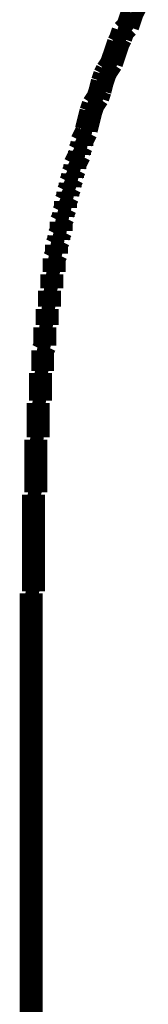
# Model space of a CAD drawing. Extents: x -0.07 to 0.95, y -0.15 to 2.1.
# Tile 15 of 30: x 0.2923 to 0.2979, y 1.4969 to 1.5398. Entities that reach past the tile are written whole.
import ezdxf

# ---------------------------------------------------------------- set-up
doc = ezdxf.new("R2010")
doc.units = 0
doc.layers.get('0').update_dxf_attribs({"linetype": 'CONTINUOUS'})
doc.layers.add('gto', color=2, linetype='CONTINUOUS')

# ---------------------------------------------------------------- blocks, each defined once
blk = doc.blocks.new('D43')
at = {"const_width": 0.00025}
blk.add_lwpolyline([(-0.000125, 0, 1), (0.000125, 0, 1)], format="xyb", close=True, dxfattribs=at)

msp = doc.modelspace()

# ---------------------------------------------------------------- linework, layer by layer
at = {"layer": 'gto', "color": 2, "const_width": 0.001}
for points in [[(0.2973, 1.5403), (0.2974, 1.5405)], [(0.2971, 1.5398), (0.2972, 1.5401)], [(0.2972, 1.5401), (0.2973, 1.5403)], [(0.297, 1.5395), (0.2971, 1.5398)], [(0.2967, 1.539), (0.2968, 1.5393)], [(0.2968, 1.5393), (0.297, 1.5395)], [(0.2965, 1.5385), (0.2966, 1.5388)], [(0.2966, 1.5388), (0.2967, 1.539)], [(0.2964, 1.5382), (0.2965, 1.5385)], [(0.2961, 1.5376), (0.2963, 1.5379)], [(0.2963, 1.5379), (0.2964, 1.5382)], [(0.296, 1.5374), (0.2961, 1.5376)], [(0.2958, 1.5367), (0.2959, 1.5371)], [(0.2959, 1.5371), (0.296, 1.5374)], [(0.2957, 1.5364), (0.2958, 1.5367)], [(0.2955, 1.5361), (0.2957, 1.5364)], [(0.2953, 1.5354), (0.2954, 1.5358)], [(0.2954, 1.5358), (0.2955, 1.5361)], [(0.2952, 1.535), (0.2953, 1.5354)], [(0.2951, 1.5347), (0.2952, 1.5349)], [(0.2952, 1.5349), (0.2952, 1.535)], [(0.295, 1.5345), (0.2951, 1.5347)], [(0.295, 1.5343), (0.295, 1.5345)], [(0.2949, 1.5341), (0.295, 1.5343)], [(0.2949, 1.5339), (0.2949, 1.5341)], [(0.2947, 1.5335), (0.2948, 1.5337)], [(0.2948, 1.5337), (0.2949, 1.5339)], [(0.2946, 1.5331), (0.2947, 1.5333)], [(0.2947, 1.5333), (0.2947, 1.5335)], [(0.2945, 1.5327), (0.2946, 1.5329)], [(0.2946, 1.5329), (0.2946, 1.5331)], [(0.2944, 1.5323), (0.2945, 1.5325)], [(0.2945, 1.5325), (0.2945, 1.5327)], [(0.2943, 1.5319), (0.2944, 1.5321)], [(0.2943, 1.5317), (0.2943, 1.5319)], [(0.2944, 1.5321), (0.2944, 1.5323)], [(0.2942, 1.5314), (0.2943, 1.5316)], [(0.2943, 1.5316), (0.2943, 1.5317)], [(0.2941, 1.531), (0.2942, 1.5312)], [(0.2942, 1.5312), (0.2942, 1.5314)], [(0.2941, 1.5308), (0.2941, 1.531)], [(0.2941, 1.5306), (0.2941, 1.5308)], [(0.2939, 1.53), (0.294, 1.5302)], [(0.294, 1.5304), (0.2941, 1.5306)], [(0.294, 1.5302), (0.294, 1.5304)], [(0.2939, 1.5298), (0.2939, 1.53)], [(0.2939, 1.5296), (0.2939, 1.5298)], [(0.2938, 1.5294), (0.2939, 1.5296)], [(0.2938, 1.5292), (0.2938, 1.5294)], [(0.2938, 1.529), (0.2938, 1.5292)], [(0.2938, 1.5288), (0.2938, 1.529)], [(0.2937, 1.5287), (0.2938, 1.5288)], [(0.2937, 1.5286), (0.2937, 1.5287)], [(0.2937, 1.5285), (0.2937, 1.5286)], [(0.2937, 1.5284), (0.2937, 1.5285)], [(0.2936, 1.528), (0.2937, 1.5281)], [(0.2937, 1.5283), (0.2937, 1.5284)], [(0.2937, 1.5282), (0.2937, 1.5283)], [(0.2937, 1.5281), (0.2937, 1.5282)], [(0.2936, 1.5279), (0.2936, 1.528)], [(0.2936, 1.5278), (0.2936, 1.5279)], [(0.2936, 1.5277), (0.2936, 1.5278)], [(0.2936, 1.5276), (0.2936, 1.5277)], [(0.2936, 1.5275), (0.2936, 1.5276)], [(0.2935, 1.5272), (0.2936, 1.5273)], [(0.2935, 1.5271), (0.2935, 1.5272)], [(0.2936, 1.5274), (0.2936, 1.5275)], [(0.2936, 1.5273), (0.2936, 1.5274)], [(0.2935, 1.527), (0.2935, 1.5271)], [(0.2935, 1.5269), (0.2935, 1.527)], [(0.2935, 1.5268), (0.2935, 1.5269)], [(0.2935, 1.5267), (0.2935, 1.5268)], [(0.2934, 1.5264), (0.2935, 1.5265)], [(0.2934, 1.5263), (0.2934, 1.5264)], [(0.2935, 1.5266), (0.2935, 1.5267)], [(0.2935, 1.5265), (0.2935, 1.5266)], [(0.2934, 1.5262), (0.2934, 1.5263)], [(0.2934, 1.5261), (0.2934, 1.5262)], [(0.2934, 1.526), (0.2934, 1.5261)], [(0.2934, 1.5259), (0.2934, 1.526)], [(0.2934, 1.5258), (0.2934, 1.5259)], [(0.2933, 1.5254), (0.2934, 1.5256)], [(0.2934, 1.5257), (0.2934, 1.5258)], [(0.2934, 1.5256), (0.2934, 1.5257)], [(0.2933, 1.5253), (0.2933, 1.5254)], [(0.2933, 1.5252), (0.2933, 1.5253)], [(0.2933, 1.5251), (0.2933, 1.5252)], [(0.2933, 1.525), (0.2933, 1.5251)], [(0.2933, 1.5249), (0.2933, 1.525)], [(0.2933, 1.5248), (0.2933, 1.5249)], [(0.2933, 1.5246), (0.2933, 1.5248)], [(0.2933, 1.5245), (0.2933, 1.5246)], [(0.2932, 1.5244), (0.2933, 1.5245)], [(0.2932, 1.5243), (0.2932, 1.5244)], [(0.2932, 1.5242), (0.2932, 1.5243)], [(0.2932, 1.524), (0.2932, 1.5242)], [(0.2932, 1.5239), (0.2932, 1.524)], [(0.2932, 1.5238), (0.2932, 1.5239)], [(0.2932, 1.5237), (0.2932, 1.5238)], [(0.2932, 1.5236), (0.2932, 1.5237)], [(0.2932, 1.5234), (0.2932, 1.5236)], [(0.2932, 1.5233), (0.2932, 1.5234)], [(0.2931, 1.5231), (0.2932, 1.5232)], [(0.2931, 1.523), (0.2931, 1.5231)], [(0.2931, 1.5228), (0.2931, 1.523)], [(0.2932, 1.5232), (0.2932, 1.5233)], [(0.2931, 1.5227), (0.2931, 1.5228)], [(0.2931, 1.5226), (0.2931, 1.5227)], [(0.2931, 1.5224), (0.2931, 1.5226)], [(0.2931, 1.5223), (0.2931, 1.5224)], [(0.2931, 1.5222), (0.2931, 1.5223)], [(0.2931, 1.522), (0.2931, 1.5222)], [(0.293, 1.5215), (0.2931, 1.5216)], [(0.2931, 1.5219), (0.2931, 1.522)], [(0.2931, 1.5218), (0.2931, 1.5219)], [(0.2931, 1.5216), (0.2931, 1.5218)], [(0.293, 1.5213), (0.293, 1.5215)], [(0.293, 1.5212), (0.293, 1.5213)], [(0.293, 1.5211), (0.293, 1.5212)], [(0.293, 1.521), (0.293, 1.5211)], [(0.293, 1.5209), (0.293, 1.521)], [(0.293, 1.5208), (0.293, 1.5209)], [(0.293, 1.5207), (0.293, 1.5208)], [(0.293, 1.5206), (0.293, 1.5207)], [(0.293, 1.5205), (0.293, 1.5206)], [(0.293, 1.5204), (0.293, 1.5205)], [(0.293, 1.5203), (0.293, 1.5204)], [(0.293, 1.5202), (0.293, 1.5203)], [(0.293, 1.5201), (0.293, 1.5202)], [(0.293, 1.52), (0.293, 1.5201)], [(0.293, 1.5199), (0.293, 1.52)], [(0.293, 1.5198), (0.293, 1.5199)], [(0.293, 1.5197), (0.293, 1.5198)], [(0.293, 1.5196), (0.293, 1.5197)], [(0.293, 1.5195), (0.293, 1.5196)], [(0.293, 1.5194), (0.293, 1.5195)], [(0.2929, 1.5191), (0.293, 1.5192)], [(0.2929, 1.519), (0.2929, 1.5191)], [(0.293, 1.5193), (0.293, 1.5194)], [(0.293, 1.5192), (0.293, 1.5193)], [(0.2929, 1.5188), (0.2929, 1.519)], [(0.2929, 1.5187), (0.2929, 1.5188)], [(0.2929, 1.5186), (0.2929, 1.5187)], [(0.2929, 1.5185), (0.2929, 1.5186)], [(0.2929, 1.5184), (0.2929, 1.5185)], [(0.2929, 1.5183), (0.2929, 1.5184)], [(0.2929, 1.5182), (0.2929, 1.5183)], [(0.2929, 1.518), (0.2929, 1.5182)], [(0.2929, 1.5179), (0.2929, 1.518)], [(0.2929, 1.5178), (0.2929, 1.5179)], [(0.2929, 1.5177), (0.2929, 1.5178)], [(0.2929, 1.5176), (0.2929, 1.5177)], [(0.2929, 1.5174), (0.2929, 1.5176)], [(0.2929, 1.5173), (0.2929, 1.5174)], [(0.2929, 1.5172), (0.2929, 1.5173)], [(0.2929, 1.5171), (0.2929, 1.5172)], [(0.2929, 1.5169), (0.2929, 1.5171)], [(0.2929, 1.5168), (0.2929, 1.5169)], [(0.2929, 1.5167), (0.2929, 1.5168)], [(0.2929, 1.5165), (0.2929, 1.5167)], [(0.2929, 1.5164), (0.2929, 1.5165)], [(0.2929, 1.5163), (0.2929, 1.5164)], [(0.2929, 1.5162), (0.2929, 1.5163)], [(0.2929, 1.516), (0.2929, 1.5162)], [(0.2929, 1.5159), (0.2929, 1.516)], [(0.2929, 1.5158), (0.2929, 1.5159)], [(0.2929, 1.5156), (0.2929, 1.5158)], [(0.2929, 1.5155), (0.2929, 1.5156)], [(0.2929, 1.5153), (0.2929, 1.5155)], [(0.2929, 1.5152), (0.2929, 1.5153)], [(0.2929, 1.515), (0.2929, 1.5152)], [(0.2928, 1.5148), (0.2929, 1.5149)], [(0.2928, 1.5146), (0.2928, 1.5148)], [(0.2929, 1.5149), (0.2929, 1.515)], [(0.2928, 1.5145), (0.2928, 1.5146)], [(0.2928, 1.5143), (0.2928, 1.5145)], [(0.2928, 1.5142), (0.2928, 1.5143)], [(0.2928, 1.514), (0.2928, 1.5142)], [(0.2928, 1.5139), (0.2928, 1.514)], [(0.2928, 1.5137), (0.2928, 1.5139)], [(0.2928, 1.5136), (0.2928, 1.5137)], [(0.2928, 1.5134), (0.2928, 1.5136)], [(0.2928, 1.5132), (0.2928, 1.5134)], [(0.2928, 1.5131), (0.2928, 1.5132)], [(0.2928, 1.5129), (0.2928, 1.5131)], [(0.2928, 1.5127), (0.2928, 1.5129)], [(0.2928, 1.5126), (0.2928, 1.5127)], [(0.2928, 1.5124), (0.2928, 1.5126)], [(0.2928, 1.5122), (0.2928, 1.5124)], [(0.2928, 1.5121), (0.2928, 1.5122)], [(0.2928, 1.5119), (0.2928, 1.5121)], [(0.2928, 1.5117), (0.2928, 1.5119)], [(0.2928, 1.5116), (0.2928, 1.5117)], [(0.2928, 1.5114), (0.2928, 1.5116)], [(0.2928, 1.5112), (0.2928, 1.5114)], [(0.2928, 1.5112), (0.2928, 1.5112)], [(0.2928, 1.5112), (0.2928, 1.5112)], [(0.2928, 1.4284), (0.2928, 1.511)]]:
    msp.add_lwpolyline(points, dxfattribs=at)
at = {"layer": 'gto', "color": 2}
for points in [[(0.2926, 1.4284), (0.2926, 1.511), (0.2926, 1.511), (0.2926, 1.5111), (0.2926, 1.5111), (0.2926, 1.5112), (0.2926, 1.5112), (0.2926, 1.5112), (0.2926, 1.5112), (0.2926, 1.5114), (0.2926, 1.5116), (0.2926, 1.5116), (0.2926, 1.5116), (0.2926, 1.5117), (0.2926, 1.5119), (0.2926, 1.5119), (0.2926, 1.5119), (0.2926, 1.5121), (0.2926, 1.5122), (0.2926, 1.5122), (0.2926, 1.5122), (0.2926, 1.5124), (0.2926, 1.5126), (0.2926, 1.5126), (0.2926, 1.5126), (0.2926, 1.5127), (0.2926, 1.5127), (0.2926, 1.5127), (0.2926, 1.5129), (0.2926, 1.5129), (0.2926, 1.5129), (0.2926, 1.5131), (0.2926, 1.5131), (0.2926, 1.5131), (0.2926, 1.5132), (0.2926, 1.5132), (0.2926, 1.5132), (0.2926, 1.5134), (0.2926, 1.5134), (0.2926, 1.5134), (0.2926, 1.5136), (0.2926, 1.5136), (0.2926, 1.5136), (0.2926, 1.5137), (0.2926, 1.5137), (0.2926, 1.5137), (0.2926, 1.5139), (0.2926, 1.514), (0.2926, 1.514), (0.2926, 1.514), (0.2926, 1.5142), (0.2926, 1.5142), (0.2926, 1.5142), (0.2926, 1.5143), (0.2926, 1.5143), (0.2926, 1.5143), (0.2926, 1.5145), (0.2926, 1.5145), (0.2926, 1.5145), (0.2926, 1.5146), (0.2926, 1.5148), (0.2926, 1.5148), (0.2926, 1.5148), (0.2926, 1.5149), (0.2926, 1.5151), (0.2926, 1.5151), (0.2926, 1.5151), (0.2926, 1.5152), (0.2926, 1.5153), (0.2926, 1.5153), (0.2926, 1.5153), (0.2926, 1.5155), (0.2926, 1.5156), (0.2926, 1.5156), (0.2926, 1.5156), (0.2926, 1.5158), (0.2926, 1.5158), (0.2926, 1.5158), (0.2926, 1.5159), (0.2926, 1.5159), (0.2926, 1.5159), (0.2926, 1.516), (0.2926, 1.5162), (0.2926, 1.5162), (0.2926, 1.5163), (0.2926, 1.5163), (0.2926, 1.5163), (0.2926, 1.5163), (0.2926, 1.5163), (0.2926, 1.5163), (0.2926, 1.5163), (0.2926, 1.5163), (0.2926, 1.5164), (0.2926, 1.5164), (0.2926, 1.5164), (0.2926, 1.5164), (0.2926, 1.5164), (0.2926, 1.5164), (0.2926, 1.5164), (0.2926, 1.5164), (0.2926, 1.5166), (0.2926, 1.5166), (0.2926, 1.5166), (0.2926, 1.5166), (0.2926, 1.5166), (0.2926, 1.5166), (0.2926, 1.5166), (0.2926, 1.5166), (0.2926, 1.5167), (0.2926, 1.5167), (0.2926, 1.5167), (0.2926, 1.5167), (0.2926, 1.5167), (0.2926, 1.5167), (0.2926, 1.5167), (0.2926, 1.5167), (0.2926, 1.5168), (0.2926, 1.5168), (0.2926, 1.5168), (0.2926, 1.5168), (0.2926, 1.5168), (0.2926, 1.5168), (0.2926, 1.5168), (0.2926, 1.5168), (0.2926, 1.5169), (0.2926, 1.5169), (0.2926, 1.5169), (0.2926, 1.5169), (0.2926, 1.5169), (0.2926, 1.5169), (0.2926, 1.5169), (0.2926, 1.5169), (0.2926, 1.5171), (0.2926, 1.5171), (0.2926, 1.5171), (0.2926, 1.5171), (0.2926, 1.5171), (0.2926, 1.5171), (0.2926, 1.5171), (0.2926, 1.5171), (0.2926, 1.5172), (0.2926, 1.5172), (0.2926, 1.5172), (0.2926, 1.5172), (0.2926, 1.5173), (0.2926, 1.5173), (0.2926, 1.5173), (0.2926, 1.5173), (0.2926, 1.5175), (0.2926, 1.5175), (0.2926, 1.5175), (0.2926, 1.5175), (0.2926, 1.5175), (0.2926, 1.5175), (0.2926, 1.5175), (0.2926, 1.5175), (0.2926, 1.5176), (0.2926, 1.5176), (0.2926, 1.5176), (0.2926, 1.5176), (0.2926, 1.5176), (0.2926, 1.5176), (0.2926, 1.5176), (0.2926, 1.5177), (0.2926, 1.5177), (0.2926, 1.5178), (0.2926, 1.5178), (0.2926, 1.5178), (0.2926, 1.5178), (0.2926, 1.5178), (0.2926, 1.5178), (0.2926, 1.5178), (0.2926, 1.5179), (0.2926, 1.5179), (0.2927, 1.5181), (0.2927, 1.5181), (0.2927, 1.5181), (0.2927, 1.5182), (0.2927, 1.5182), (0.2927, 1.5182), (0.2927, 1.5183), (0.2927, 1.5183), (0.2927, 1.5183), (0.2927, 1.5184), (0.2927, 1.5184), (0.2927, 1.5184), (0.2927, 1.5185), (0.2927, 1.5186), (0.2927, 1.5186), (0.2927, 1.5186), (0.2927, 1.5187), (0.2927, 1.5187), (0.2927, 1.5187), (0.2927, 1.5189), (0.2927, 1.5189), (0.2927, 1.5189), (0.2927, 1.519), (0.2927, 1.519), (0.2927, 1.519), (0.2927, 1.5191), (0.2927, 1.5191), (0.2927, 1.5191), (0.2927, 1.5191), (0.2927, 1.5192), (0.2927, 1.5192), (0.2927, 1.5192), (0.2927, 1.5192), (0.2927, 1.5192), (0.2927, 1.5192), (0.2927, 1.5192), (0.2927, 1.5193), (0.2927, 1.5193), (0.2927, 1.5193), (0.2927, 1.5193), (0.2927, 1.5193), (0.2927, 1.5193), (0.2927, 1.5193), (0.2927, 1.5194), (0.2927, 1.5194), (0.2927, 1.5194), (0.2927, 1.5194), (0.2927, 1.5194), (0.2927, 1.5194), (0.2927, 1.5194), (0.2927, 1.5195), (0.2927, 1.5195), (0.2927, 1.5195), (0.2927, 1.5196), (0.2927, 1.5196), (0.2927, 1.5196), (0.2927, 1.5196), (0.2927, 1.5196), (0.2927, 1.5196), (0.2927, 1.5196), (0.2927, 1.5196), (0.2927, 1.5197), (0.2927, 1.5197), (0.2927, 1.5197), (0.2927, 1.5197), (0.2927, 1.5197), (0.2927, 1.5197), (0.2927, 1.5197), (0.2927, 1.5198), (0.2927, 1.5198), (0.2927, 1.5198), (0.2927, 1.5199), (0.2927, 1.5199), (0.2927, 1.5199), (0.2927, 1.52), (0.2927, 1.52), (0.2927, 1.5201), (0.2927, 1.5201), (0.2927, 1.5201), (0.2927, 1.5202), (0.2927, 1.5202), (0.2927, 1.5202), (0.2927, 1.5203), (0.2927, 1.5203), (0.2927, 1.5203), (0.2927, 1.5204), (0.2927, 1.5204), (0.2927, 1.5204), (0.2927, 1.5205), (0.2927, 1.5205), (0.2927, 1.5205), (0.2927, 1.5206), (0.2927, 1.5206), (0.2927, 1.5206), (0.2927, 1.5206), (0.2927, 1.5207), (0.2927, 1.5207), (0.2927, 1.5207), (0.2927, 1.5207), (0.2927, 1.5207), (0.2927, 1.5207), (0.2927, 1.5207), (0.2927, 1.5207), (0.2928, 1.5208), (0.2928, 1.5208), (0.2928, 1.5208), (0.2928, 1.5208), (0.2928, 1.5208), (0.2928, 1.5208), (0.2928, 1.5208), (0.2928, 1.5208), (0.2928, 1.5209), (0.2928, 1.5209), (0.2928, 1.5209), (0.2928, 1.5209), (0.2928, 1.5209), (0.2928, 1.5209), (0.2928, 1.5209), (0.2928, 1.5209), (0.2928, 1.521), (0.2928, 1.521), (0.2928, 1.521), (0.2928, 1.5211), (0.2928, 1.5211), (0.2928, 1.5212), (0.2928, 1.5212), (0.2928, 1.5212), (0.2928, 1.5212), (0.2928, 1.5212), (0.2928, 1.5214), (0.2928, 1.5214), (0.2928, 1.5214), (0.2928, 1.5215), (0.2928, 1.5215), (0.2928, 1.5215), (0.2928, 1.5216), (0.2928, 1.5216), (0.2928, 1.5216), (0.2928, 1.5216), (0.2928, 1.5216), (0.2928, 1.5216), (0.2928, 1.5216), (0.2928, 1.5216), (0.2928, 1.5218), (0.2928, 1.5218), (0.2928, 1.5218), (0.2928, 1.5218), (0.2928, 1.5218), (0.2928, 1.5218), (0.2928, 1.5218), (0.2928, 1.5218), (0.2928, 1.5219), (0.2928, 1.5219), (0.2928, 1.5219), (0.2928, 1.522), (0.2928, 1.522), (0.2928, 1.522), (0.2928, 1.5222), (0.2928, 1.5222), (0.2928, 1.5222), (0.2928, 1.5223), (0.2928, 1.5223), (0.2928, 1.5223), (0.2928, 1.5223), (0.2928, 1.5223), (0.2928, 1.5223), (0.2928, 1.5223), (0.2928, 1.5223), (0.2928, 1.5224), (0.2928, 1.5224), (0.2928, 1.5224), (0.2928, 1.5226), (0.2928, 1.5226), (0.2928, 1.5226), (0.2929, 1.5227), (0.2929, 1.5227), (0.2929, 1.5227), (0.2929, 1.5227), (0.2929, 1.5227), (0.2929, 1.5227), (0.2929, 1.5227), (0.2929, 1.5228), (0.2929, 1.5228), (0.2929, 1.5228), (0.2929, 1.5228), (0.2929, 1.5228), (0.2929, 1.5228), (0.2929, 1.5228), (0.2929, 1.523), (0.2929, 1.523), (0.2929, 1.523), (0.2929, 1.523), (0.2929, 1.523), (0.2929, 1.5231), (0.2929, 1.5231), (0.2929, 1.5231), (0.2929, 1.5231), (0.2929, 1.5231), (0.2929, 1.5232), (0.2929, 1.5232), (0.2929, 1.5232), (0.2929, 1.5232), (0.2929, 1.5232), (0.2929, 1.5232), (0.2929, 1.5233), (0.2929, 1.5233), (0.2929, 1.5233), (0.2929, 1.5233), (0.2929, 1.5233), (0.2929, 1.5233), (0.2929, 1.5233), (0.2929, 1.5233), (0.2929, 1.5235), (0.2929, 1.5235), (0.2929, 1.5235), (0.2929, 1.5235), (0.2929, 1.5235), (0.2929, 1.5235), (0.2929, 1.5235), (0.2929, 1.5235), (0.2929, 1.5236), (0.2929, 1.5236), (0.2929, 1.5236), (0.2929, 1.5237), (0.2929, 1.5237), (0.2929, 1.5237), (0.2929, 1.5238), (0.2929, 1.5238), (0.2929, 1.5238), (0.2929, 1.5238), (0.2929, 1.5238), (0.2929, 1.5238), (0.2929, 1.5238), (0.2929, 1.5239), (0.2929, 1.5239), (0.2929, 1.5239), (0.293, 1.5241), (0.293, 1.5241), (0.293, 1.5241), (0.293, 1.5241), (0.293, 1.5241), (0.293, 1.5241), (0.293, 1.5241), (0.293, 1.5242), (0.293, 1.5242), (0.293, 1.5242), (0.293, 1.5242), (0.293, 1.5242), (0.293, 1.5242), (0.293, 1.5242), (0.293, 1.5242), (0.293, 1.5243), (0.293, 1.5243), (0.293, 1.5243), (0.293, 1.5244), (0.293, 1.5244), (0.293, 1.5244), (0.293, 1.5245), (0.293, 1.5245), (0.293, 1.5245), (0.293, 1.5247), (0.293, 1.5247), (0.293, 1.5247), (0.293, 1.5248), (0.293, 1.5248), (0.293, 1.5248), (0.293, 1.5248), (0.293, 1.5248), (0.293, 1.5248), (0.293, 1.5249), (0.293, 1.5249), (0.293, 1.5249), (0.293, 1.5249), (0.293, 1.5249), (0.293, 1.5249), (0.293, 1.5249), (0.293, 1.5249), (0.293, 1.525), (0.293, 1.525), (0.293, 1.525), (0.293, 1.5251), (0.293, 1.5251), (0.293, 1.5251), (0.2931, 1.5252), (0.2931, 1.5252), (0.2931, 1.5252), (0.2931, 1.5254), (0.2931, 1.5254), (0.2931, 1.5254), (0.2931, 1.5254), (0.2931, 1.5254), (0.2931, 1.5254), (0.2931, 1.5254), (0.2931, 1.5255), (0.2931, 1.5255), (0.2931, 1.5255), (0.2931, 1.5255), (0.2931, 1.5255), (0.2931, 1.5255), (0.2931, 1.5255), (0.2931, 1.5255), (0.2931, 1.5256), (0.2931, 1.5256), (0.2931, 1.5256), (0.2931, 1.5257), (0.2931, 1.5257), (0.2931, 1.5258), (0.2931, 1.5258), (0.2931, 1.5258), (0.2931, 1.5258), (0.2931, 1.5258), (0.2931, 1.5258), (0.2931, 1.5258), (0.2931, 1.5259), (0.2931, 1.5259), (0.2931, 1.5259), (0.2931, 1.5259), (0.2931, 1.5259), (0.2931, 1.5259), (0.2931, 1.5259), (0.2931, 1.526), (0.2931, 1.526), (0.2931, 1.526), (0.2931, 1.5261), (0.2931, 1.5261), (0.2931, 1.5261), (0.2932, 1.5262), (0.2932, 1.5262), (0.2932, 1.5262), (0.2932, 1.5263), (0.2932, 1.5263), (0.2932, 1.5263), (0.2932, 1.5263), (0.2932, 1.5263), (0.2932, 1.5264), (0.2932, 1.5264), (0.2932, 1.5265), (0.2932, 1.5265), (0.2932, 1.5265), (0.2932, 1.5266), (0.2932, 1.5266), (0.2932, 1.5266), (0.2932, 1.5267), (0.2932, 1.5267), (0.2932, 1.5268), (0.2932, 1.5268), (0.2932, 1.5268), (0.2932, 1.5268), (0.2932, 1.5268), (0.2932, 1.5268), (0.2932, 1.5268), (0.2932, 1.5269), (0.2932, 1.5269), (0.2932, 1.5269), (0.2932, 1.527), (0.2932, 1.527), (0.2932, 1.527), (0.2933, 1.5271), (0.2933, 1.5271), (0.2933, 1.5271), (0.2933, 1.5272), (0.2933, 1.5272), (0.2933, 1.5272), (0.2933, 1.5273), (0.2933, 1.5273), (0.2933, 1.5273), (0.2933, 1.5274), (0.2933, 1.5274), (0.2933, 1.5274), (0.2933, 1.5274), (0.2933, 1.5275), (0.2933, 1.5275), (0.2933, 1.5275), (0.2933, 1.5275), (0.2933, 1.5275), (0.2933, 1.5275), (0.2933, 1.5276), (0.2933, 1.5276), (0.2933, 1.5276), (0.2933, 1.5277), (0.2933, 1.5277), (0.2933, 1.5277), (0.2933, 1.5278), (0.2933, 1.5278), (0.2933, 1.5278), (0.2934, 1.5279), (0.2934, 1.5279), (0.2934, 1.5279), (0.2934, 1.5279), (0.2934, 1.5279), (0.2934, 1.5279), (0.2934, 1.5279), (0.2934, 1.528), (0.2934, 1.528), (0.2934, 1.528), (0.2934, 1.5281), (0.2934, 1.5281), (0.2934, 1.5281), (0.2934, 1.5282), (0.2934, 1.5282), (0.2934, 1.5282), (0.2934, 1.5282), (0.2934, 1.5282), (0.2934, 1.5282), (0.2934, 1.5282), (0.2934, 1.5283), (0.2934, 1.5283), (0.2934, 1.5283), (0.2934, 1.5284), (0.2934, 1.5284), (0.2934, 1.5284), (0.2934, 1.5284), (0.2934, 1.5284), (0.2934, 1.5284), (0.2934, 1.5284), (0.2934, 1.5284), (0.2934, 1.5285), (0.2934, 1.5285), (0.2934, 1.5285), (0.2934, 1.5285), (0.2934, 1.5285), (0.2934, 1.5285), (0.2934, 1.5285), (0.2934, 1.5285), (0.2935, 1.5285), (0.2935, 1.5286), (0.2935, 1.5286), (0.2935, 1.5286), (0.2935, 1.5286), (0.2935, 1.5286), (0.2935, 1.5286), (0.2935, 1.5286), (0.2935, 1.5286), (0.2935, 1.5286), (0.2935, 1.5286), (0.2935, 1.5286), (0.2935, 1.5286), (0.2935, 1.5286), (0.2935, 1.5286), (0.2935, 1.5287), (0.2935, 1.5287), (0.2935, 1.5287), (0.2935, 1.5287), (0.2935, 1.5287), (0.2935, 1.5287), (0.2935, 1.5287), (0.2935, 1.5287), (0.2935, 1.5288), (0.2935, 1.5288), (0.2935, 1.529), (0.2935, 1.529), (0.2935, 1.529), (0.2936, 1.5292), (0.2936, 1.5292), (0.2936, 1.5292), (0.2936, 1.5292), (0.2936, 1.5294), (0.2936, 1.5294), (0.2936, 1.5294), (0.2936, 1.5294), (0.2936, 1.5294), (0.2936, 1.5294), (0.2936, 1.5294), (0.2936, 1.5294), (0.2936, 1.5294), (0.2936, 1.5296), (0.2936, 1.5296), (0.2936, 1.5296), (0.2936, 1.5296), (0.2936, 1.5296), (0.2936, 1.5296), (0.2936, 1.5296), (0.2937, 1.5298), (0.2937, 1.5298), (0.2937, 1.5298), (0.2937, 1.5298), (0.2937, 1.5298), (0.2937, 1.5298), (0.2937, 1.5298), (0.2937, 1.5298), (0.2937, 1.53), (0.2937, 1.53), (0.2937, 1.53), (0.2937, 1.5302), (0.2937, 1.5302), (0.2937, 1.5302), (0.2937, 1.5302), (0.2937, 1.5302), (0.2937, 1.5302), (0.2937, 1.5302), (0.2938, 1.5304), (0.2938, 1.5304), (0.2938, 1.5304), (0.2938, 1.5306), (0.2938, 1.5306), (0.2938, 1.5306), (0.2938, 1.5306), (0.2938, 1.5306), (0.2938, 1.5306), (0.2938, 1.5306), (0.2938, 1.5308), (0.2938, 1.5308), (0.2938, 1.5308), (0.2939, 1.531), (0.2939, 1.531), (0.2939, 1.531), (0.2939, 1.531), (0.2939, 1.531), (0.2939, 1.531), (0.2939, 1.531), (0.2939, 1.5312), (0.2939, 1.5312), (0.2939, 1.5312), (0.294, 1.5314), (0.294, 1.5314), (0.294, 1.5314), (0.294, 1.5314), (0.294, 1.5314), (0.294, 1.5314), (0.294, 1.5314), (0.294, 1.5316), (0.294, 1.5316), (0.294, 1.5316), (0.294, 1.5316), (0.294, 1.5316), (0.294, 1.5316), (0.294, 1.5316), (0.294, 1.5318), (0.294, 1.5318), (0.294, 1.5318), (0.2941, 1.532), (0.2941, 1.532), (0.2941, 1.532), (0.2941, 1.532), (0.2941, 1.532), (0.2941, 1.532), (0.2941, 1.5322), (0.2941, 1.5322), (0.2941, 1.5322), (0.2942, 1.5324), (0.2942, 1.5324), (0.2942, 1.5324), (0.2942, 1.5324), (0.2942, 1.5326), (0.2942, 1.5326), (0.2942, 1.5326), (0.2942, 1.5326), (0.2942, 1.5326), (0.2942, 1.5326), (0.2942, 1.5326), (0.2943, 1.5328), (0.2943, 1.5328), (0.2943, 1.5328), (0.2943, 1.5328), (0.2943, 1.5328), (0.2943, 1.5328), (0.2943, 1.5328), (0.2943, 1.5328), (0.2943, 1.533), (0.2943, 1.533), (0.2943, 1.533), (0.2943, 1.533), (0.2943, 1.533), (0.2943, 1.533), (0.2943, 1.533), (0.2943, 1.533), (0.2944, 1.5332), (0.2944, 1.5332), (0.2944, 1.5332), (0.2944, 1.5334), (0.2944, 1.5334), (0.2944, 1.5334), (0.2945, 1.5336), (0.2945, 1.5336), (0.2945, 1.5336), (0.2945, 1.5336), (0.2945, 1.5336), (0.2945, 1.5336), (0.2945, 1.5336), (0.2945, 1.5336), (0.2945, 1.5338), (0.2945, 1.5338), (0.2945, 1.5338), (0.2945, 1.5338), (0.2945, 1.5338), (0.2945, 1.5338), (0.2945, 1.5338), (0.2946, 1.534), (0.2946, 1.534), (0.2946, 1.534), (0.2946, 1.534), (0.2946, 1.534), (0.2946, 1.534), (0.2947, 1.5342), (0.2947, 1.5342), (0.2947, 1.5342), (0.2947, 1.5342), (0.2947, 1.5342), (0.2947, 1.5342), (0.2947, 1.5342), (0.2947, 1.5342), (0.2947, 1.5344), (0.2947, 1.5344), (0.2947, 1.5344), (0.2947, 1.5344), (0.2947, 1.5344), (0.2947, 1.5344), (0.2947, 1.5344), (0.2947, 1.5344), (0.2948, 1.5346), (0.2948, 1.5346), (0.2948, 1.5346), (0.2948, 1.5346), (0.2948, 1.5348), (0.2948, 1.5348), (0.2948, 1.5348), (0.2948, 1.5348), (0.2948, 1.5348), (0.2948, 1.5348), (0.2948, 1.5348), (0.2948, 1.5348), (0.2949, 1.535), (0.2949, 1.535), (0.2949, 1.535), (0.2949, 1.535), (0.2949, 1.535), (0.2949, 1.535), (0.2949, 1.535), (0.2949, 1.535), (0.2949, 1.5351), (0.2949, 1.5351), (0.2949, 1.5351), (0.2949, 1.5351), (0.2949, 1.5351), (0.2949, 1.5351), (0.2949, 1.5351), (0.2949, 1.5351), (0.2951, 1.5355), (0.2951, 1.5355), (0.2951, 1.5355), (0.2951, 1.5355), (0.2951, 1.5355), (0.2951, 1.5355), (0.2951, 1.5355), (0.2952, 1.5358), (0.2952, 1.5358), (0.2952, 1.5358), (0.2953, 1.5362), (0.2953, 1.5362), (0.2953, 1.5362), (0.2953, 1.5362), (0.2953, 1.5362), (0.2953, 1.5362), (0.2954, 1.5365), (0.2954, 1.5365), (0.2954, 1.5365), (0.2954, 1.5365), (0.2954, 1.5365), (0.2954, 1.5365), (0.2954, 1.5365), (0.2954, 1.5365), (0.2955, 1.5368), (0.2955, 1.5368), (0.2955, 1.5368), (0.2955, 1.5368), (0.2955, 1.5368), (0.2955, 1.5368), (0.2955, 1.5368), (0.2955, 1.5368), (0.2957, 1.5371), (0.2957, 1.5371), (0.2957, 1.5371), (0.2957, 1.5371), (0.2957, 1.5371), (0.2957, 1.5371), (0.2957, 1.5371), (0.2957, 1.5371), (0.2958, 1.5374), (0.2958, 1.5374), (0.2958, 1.5374), (0.2958, 1.5374), (0.2958, 1.5375), (0.2958, 1.5375), (0.2958, 1.5375), (0.2958, 1.5375), (0.2959, 1.5377), (0.2959, 1.5377), (0.2959, 1.5377), (0.2959, 1.5377), (0.2959, 1.5377), (0.2959, 1.5377), (0.2959, 1.5377), (0.296, 1.538), (0.296, 1.538), (0.296, 1.538), (0.296, 1.538), (0.296, 1.538), (0.296, 1.538), (0.296, 1.538), (0.296, 1.538), (0.296, 1.538), (0.296, 1.538), (0.2961, 1.5383), (0.2961, 1.5383), (0.2961, 1.5383), (0.2962, 1.5386), (0.2962, 1.5386), (0.2962, 1.5386), (0.2962, 1.5386), (0.2962, 1.5386), (0.2962, 1.5386), (0.2962, 1.5386), (0.2964, 1.5389), (0.2964, 1.5389), (0.2964, 1.5389), (0.2964, 1.5389), (0.2964, 1.5389), (0.2964, 1.5389), (0.2964, 1.5389), (0.2965, 1.5391), (0.2965, 1.5391), (0.2965, 1.5391), (0.2965, 1.5391), (0.2966, 1.5394), (0.2966, 1.5394), (0.2966, 1.5394), (0.2966, 1.5394), (0.2966, 1.5394), (0.2966, 1.5394), (0.2966, 1.5394), (0.2967, 1.5397), (0.2967, 1.5397), (0.2967, 1.5397), (0.2967, 1.5397), (0.2967, 1.5397), (0.2967, 1.5397), (0.2967, 1.5397), (0.2967, 1.5397), (0.2968, 1.5399)], [(0.296, 1.538), (0.296, 1.538), (0.296, 1.538), (0.296, 1.538)], [(0.296, 1.538), (0.296, 1.538), (0.296, 1.538), (0.296, 1.538)]]:
    msp.add_lwpolyline(points, dxfattribs=at)
at = {"layer": 'gto', "color": 2, "const_width": 0.001}
msp.add_lwpolyline([(0.2928, 1.5112, 0.000482), (0.2928, 1.511)], format="xyb", dxfattribs=at)

# ---------------------------------------------------------------- block references
at = {"layer": 'gto'}
for p in [(0.297, 1.5395), (0.297, 1.5395), (0.2971, 1.5398), (0.2971, 1.5398), (0.2968, 1.5393), (0.2968, 1.5393), (0.2966, 1.5388), (0.2966, 1.5388), (0.2967, 1.539), (0.2967, 1.539), (0.2964, 1.5382), (0.2964, 1.5382), (0.2965, 1.5385), (0.2965, 1.5385), (0.2963, 1.5379), (0.2963, 1.5379), (0.296, 1.5374), (0.296, 1.5374), (0.2961, 1.5376), (0.2961, 1.5376), (0.2959, 1.5371), (0.2959, 1.5371), (0.2958, 1.5367), (0.2958, 1.5367), (0.2955, 1.5361), (0.2955, 1.5361), (0.2957, 1.5364), (0.2957, 1.5364), (0.2954, 1.5358), (0.2954, 1.5358), (0.2953, 1.5354), (0.2953, 1.5354), (0.2952, 1.535), (0.2952, 1.535), (0.2952, 1.5349), (0.2952, 1.5349), (0.295, 1.5345), (0.295, 1.5345), (0.295, 1.5343), (0.295, 1.5343), (0.2951, 1.5347), (0.2951, 1.5347), (0.2949, 1.5341), (0.2949, 1.5341), (0.2949, 1.5339), (0.2949, 1.5339), (0.2947, 1.5335), (0.2947, 1.5335), (0.2948, 1.5337), (0.2948, 1.5337), (0.2946, 1.5331), (0.2946, 1.5331), (0.2947, 1.5333), (0.2947, 1.5333), (0.2945, 1.5327), (0.2945, 1.5327), (0.2946, 1.5329), (0.2946, 1.5329), (0.2944, 1.5323), (0.2944, 1.5323), (0.2945, 1.5325), (0.2945, 1.5325), (0.2943, 1.5319), (0.2943, 1.5319), (0.2944, 1.5321), (0.2944, 1.5321), (0.2942, 1.5314), (0.2942, 1.5314), (0.2943, 1.5317), (0.2943, 1.5317), (0.2943, 1.5316), (0.2943, 1.5316), (0.2941, 1.531), (0.2941, 1.531), (0.2942, 1.5312), (0.2942, 1.5312), (0.2941, 1.5308), (0.2941, 1.5308), (0.2941, 1.5306), (0.2941, 1.5306), (0.2939, 1.53), (0.2939, 1.53), (0.294, 1.5304), (0.294, 1.5304), (0.294, 1.5302), (0.294, 1.5302), (0.2939, 1.5298), (0.2939, 1.5298), (0.2939, 1.5296), (0.2939, 1.5296), (0.2938, 1.5294), (0.2938, 1.5294), (0.2938, 1.5292), (0.2938, 1.5292), (0.2938, 1.529), (0.2938, 1.529), (0.2938, 1.5288), (0.2938, 1.5288), (0.2937, 1.5287), (0.2937, 1.5287), (0.2937, 1.5286), (0.2937, 1.5286), (0.2937, 1.5285), (0.2937, 1.5285), (0.2937, 1.5284), (0.2937, 1.5284), (0.2937, 1.5283), (0.2937, 1.5283), (0.2936, 1.528), (0.2936, 1.528), (0.2936, 1.5279), (0.2936, 1.5279), (0.2937, 1.5282), (0.2937, 1.5282), (0.2937, 1.5281), (0.2937, 1.5281), (0.2936, 1.5278), (0.2936, 1.5278), (0.2936, 1.5277), (0.2936, 1.5277), (0.2936, 1.5276), (0.2936, 1.5276), (0.2936, 1.5275), (0.2936, 1.5275), (0.2935, 1.5272), (0.2935, 1.5272), (0.2935, 1.5271), (0.2935, 1.5271), (0.2935, 1.527), (0.2935, 1.527), (0.2936, 1.5274), (0.2936, 1.5274), (0.2936, 1.5273), (0.2936, 1.5273), (0.2935, 1.5269), (0.2935, 1.5269), (0.2935, 1.5268), (0.2935, 1.5268), (0.2935, 1.5267), (0.2935, 1.5267), (0.2935, 1.5266), (0.2935, 1.5266), (0.2934, 1.5264), (0.2934, 1.5264), (0.2934, 1.5263), (0.2934, 1.5263), (0.2934, 1.5262), (0.2934, 1.5262), (0.2935, 1.5265), (0.2935, 1.5265), (0.2934, 1.5261), (0.2934, 1.5261), (0.2934, 1.526), (0.2934, 1.526), (0.2934, 1.5259), (0.2934, 1.5259), (0.2934, 1.5258), (0.2934, 1.5258), (0.2933, 1.5254), (0.2933, 1.5254), (0.2933, 1.5253), (0.2933, 1.5253), (0.2934, 1.5257), (0.2934, 1.5257), (0.2934, 1.5256), (0.2934, 1.5256), (0.2933, 1.5252), (0.2933, 1.5252), (0.2933, 1.5251), (0.2933, 1.5251), (0.2933, 1.525), (0.2933, 1.525), (0.2933, 1.5249), (0.2933, 1.5249), (0.2933, 1.5248), (0.2933, 1.5248), (0.2933, 1.5246), (0.2933, 1.5246), (0.2933, 1.5245), (0.2933, 1.5245), (0.2932, 1.5244), (0.2932, 1.5244), (0.2932, 1.5243), (0.2932, 1.5243), (0.2932, 1.5242), (0.2932, 1.5242), (0.2932, 1.524), (0.2932, 1.524), (0.2932, 1.5239), (0.2932, 1.5239), (0.2932, 1.5238), (0.2932, 1.5238), (0.2932, 1.5237), (0.2932, 1.5237), (0.2932, 1.5236), (0.2932, 1.5236), (0.2932, 1.5234), (0.2932, 1.5234), (0.2932, 1.5233), (0.2932, 1.5233), (0.2932, 1.5232), (0.2932, 1.5232), (0.2931, 1.5231), (0.2931, 1.5231), (0.2931, 1.523), (0.2931, 1.523), (0.2931, 1.5228), (0.2931, 1.5228), (0.2931, 1.5227), (0.2931, 1.5227), (0.2931, 1.5226), (0.2931, 1.5226), (0.2931, 1.5224), (0.2931, 1.5224), (0.2931, 1.5223), (0.2931, 1.5223), (0.2931, 1.5222), (0.2931, 1.5222), (0.2931, 1.522), (0.2931, 1.522), (0.2931, 1.5219), (0.2931, 1.5219), (0.293, 1.5215), (0.293, 1.5215), (0.2931, 1.5218), (0.2931, 1.5218), (0.2931, 1.5216), (0.2931, 1.5216), (0.293, 1.5213), (0.293, 1.5213), (0.293, 1.5212), (0.293, 1.5212), (0.293, 1.5211), (0.293, 1.5211), (0.293, 1.521), (0.293, 1.521), (0.293, 1.5209), (0.293, 1.5209), (0.293, 1.5208), (0.293, 1.5208), (0.293, 1.5207), (0.293, 1.5207), (0.293, 1.5206), (0.293, 1.5206), (0.293, 1.5205), (0.293, 1.5205), (0.293, 1.5204), (0.293, 1.5204), (0.293, 1.5203), (0.293, 1.5203), (0.293, 1.5202), (0.293, 1.5202), (0.293, 1.5201), (0.293, 1.5201), (0.293, 1.52), (0.293, 1.52), (0.293, 1.5199), (0.293, 1.5199), (0.293, 1.5198), (0.293, 1.5198), (0.293, 1.5197), (0.293, 1.5197), (0.293, 1.5196), (0.293, 1.5196), (0.293, 1.5195), (0.293, 1.5195), (0.293, 1.5194), (0.293, 1.5194), (0.293, 1.5193), (0.293, 1.5193), (0.2929, 1.5191), (0.2929, 1.5191), (0.2929, 1.519), (0.2929, 1.519), (0.293, 1.5192), (0.293, 1.5192), (0.2929, 1.5188), (0.2929, 1.5188), (0.2929, 1.5187), (0.2929, 1.5187), (0.2929, 1.5186), (0.2929, 1.5186), (0.2929, 1.5185), (0.2929, 1.5185), (0.2929, 1.5184), (0.2929, 1.5184), (0.2929, 1.5183), (0.2929, 1.5183), (0.2929, 1.5182), (0.2929, 1.5182), (0.2929, 1.518), (0.2929, 1.518), (0.2929, 1.5179), (0.2929, 1.5179), (0.2929, 1.5178), (0.2929, 1.5178), (0.2929, 1.5177), (0.2929, 1.5177), (0.2929, 1.5176), (0.2929, 1.5176), (0.2929, 1.5174), (0.2929, 1.5174), (0.2929, 1.5173), (0.2929, 1.5173), (0.2929, 1.5172), (0.2929, 1.5172), (0.2929, 1.5171), (0.2929, 1.5171), (0.2929, 1.5169), (0.2929, 1.5169), (0.2929, 1.5168), (0.2929, 1.5168), (0.2929, 1.5167), (0.2929, 1.5167), (0.2929, 1.5165), (0.2929, 1.5165), (0.2929, 1.5164), (0.2929, 1.5164), (0.2929, 1.5163), (0.2929, 1.5163), (0.2929, 1.5162), (0.2929, 1.5162), (0.2929, 1.516), (0.2929, 1.516), (0.2929, 1.5159), (0.2929, 1.5159), (0.2929, 1.5158), (0.2929, 1.5158), (0.2929, 1.5156), (0.2929, 1.5156), (0.2929, 1.5155), (0.2929, 1.5155), (0.2929, 1.5153), (0.2929, 1.5153), (0.2929, 1.5152), (0.2929, 1.5152), (0.2929, 1.515), (0.2929, 1.515), (0.2928, 1.5148), (0.2928, 1.5148), (0.2928, 1.5146), (0.2928, 1.5146), (0.2929, 1.5149), (0.2929, 1.5149), (0.2928, 1.5145), (0.2928, 1.5145), (0.2928, 1.5143), (0.2928, 1.5143), (0.2928, 1.5142), (0.2928, 1.5142), (0.2928, 1.514), (0.2928, 1.514), (0.2928, 1.5139), (0.2928, 1.5139), (0.2928, 1.5137), (0.2928, 1.5137), (0.2928, 1.5136), (0.2928, 1.5136), (0.2928, 1.5134), (0.2928, 1.5134), (0.2928, 1.5132), (0.2928, 1.5132), (0.2928, 1.5131), (0.2928, 1.5131), (0.2928, 1.5129), (0.2928, 1.5129), (0.2928, 1.5127), (0.2928, 1.5127), (0.2928, 1.5126), (0.2928, 1.5126), (0.2928, 1.5124), (0.2928, 1.5124), (0.2928, 1.5122), (0.2928, 1.5122), (0.2928, 1.5121), (0.2928, 1.5121), (0.2928, 1.5119), (0.2928, 1.5119), (0.2928, 1.5117), (0.2928, 1.5117), (0.2928, 1.5116), (0.2928, 1.5116), (0.2928, 1.5114), (0.2928, 1.5114), (0.2928, 1.5112), (0.2928, 1.5112), (0.2928, 1.5112), (0.2928, 1.5112), (0.2928, 1.511), (0.2928, 1.511)]:
    msp.add_blockref('D43', p, dxfattribs=at)

doc.saveas('drawing.dxf')
